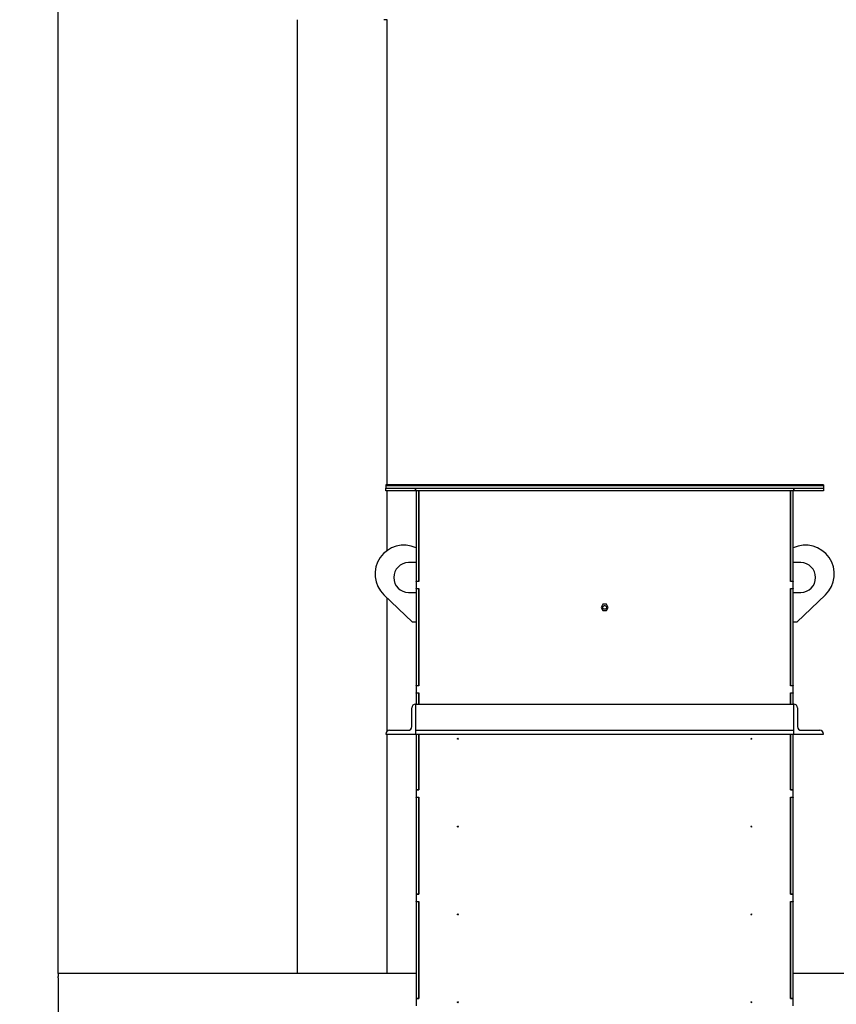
# Model space of a CAD drawing. Header units: inches. Extents: x 24 to 1128, y -58 to 748.
# Tile 129 of 256: x 123 to 177, y 356 to 422. Entities that reach past the tile are written whole.
import ezdxf

# ---------------------------------------------------------------- set-up
doc = ezdxf.new("R2010")
doc.units = ezdxf.units.IN
doc.header["$LTSCALE"] = 32
doc.header["$MEASUREMENT"] = 0
doc.layers.add('Dimension (ANSI)', color=7, linetype='Continuous', lineweight=25)
doc.layers.add('Visible (ANSI)', color=7, linetype='Continuous', lineweight=30)
doc.styles.add('Note Text (ANSI)', font='tahoma.ttf')
doc.dimstyles.new('SB Fraction-16 (ANSI)', dxfattribs={"dimscale": 32, "dimtxt": 0.125, "dimasz": 0.098425, "dimexe": 0.125, "dimexo": 0.0625, "dimgap": 0.031496, "dimtad": 0, "dimtih": 1, "dimtoh": 1, "dimdec": 4, "dimrnd": 1e-08, "dimzin": 0, "dimdsep": 46, "dimlunit": 5, "dimtxsty": 'Note Text (ANSI)', "dimcen": 0.09, "dimdle": 0.393701, "dimclrd": 256, "dimclre": 256, "dimclrt": 256, "dimadec": 0, "dimazin": 3, "dimtfac": 0.96, "dimtofl": 0, "dimtmove": 0, "dimatfit": 3, "dimfxl": 1, "dimfrac": 2, "dimtolj": 1, "dimtzin": 12, "dimlwd": -1, "dimlwe": -1, "dimarcsym": 0})

# ---------------------------------------------------------------- blocks, each defined once
blk = doc.blocks.new('*D15')
at = {"layer": 'Defpoints', "color": 0, "transparency": 16777216}
for p in [(141.305, 427.984), (104.311, 351.984), (125.225, 351.984)]:
    blk.add_point(p, dxfattribs=at)
at = {"layer": 'Dimension (ANSI)', "transparency": 16777216}
for p, q in [((139.305, 427.984), (100.311, 427.984)), ((104.311, 424.834), (104.311, 393.071)), ((104.311, 355.133), (104.311, 386.897)), ((123.225, 351.984), (100.311, 351.984))]:
    blk.add_line(p, q, dxfattribs=at)
for points in [[(103.786, 424.834), (104.836, 424.834), (104.311, 427.984)], [(103.786, 355.133), (104.836, 355.133), (104.311, 351.984)]]:
    blk.add_solid(points, dxfattribs=at)
at = {"layer": 'Dimension (ANSI)', "transparency": 16777216, "insert": (101.531, 392.063), "char_height": 4, "attachment_point": 1, "style": 'Note Text (ANSI)'}
blk.add_mtext('\\A1;76', dxfattribs=at)
blk = doc.blocks.new('*D16')
at = {"layer": 'Defpoints', "color": 0, "transparency": 16777216}
for p in [(169.85, 459.484), (76.459, 171.772), (131.912, 171.772)]:
    blk.add_point(p, dxfattribs=at)
at = {"layer": 'Dimension (ANSI)', "transparency": 16777216}
for p, q in [((167.85, 459.484), (72.459, 459.484)), ((76.459, 456.334), (76.459, 319.161)), ((76.459, 174.922), (76.459, 312.095)), ((129.912, 171.772), (72.459, 171.772))]:
    blk.add_line(p, q, dxfattribs=at)
for points in [[(75.934, 456.334), (76.984, 456.334), (76.459, 459.484)], [(75.934, 174.922), (76.984, 174.922), (76.459, 171.772)]]:
    blk.add_solid(points, dxfattribs=at)
at = {"layer": 'Dimension (ANSI)', "transparency": 16777216, "insert": (64.273, 318.153), "char_height": 4, "attachment_point": 1, "style": 'Note Text (ANSI)'}
blk.add_mtext('\\A1;287 11/16', dxfattribs=at)

msp = doc.modelspace()

# ---------------------------------------------------------------- linework, layer by layer
at = {"layer": 'Visible (ANSI)'}
for p, q in [((125.22467, 357.98367), (125.22467, 423.98367)), ((141.30467, 357.98367), (141.30467, 421.98367)), ((147.30467, 421.98367), (147.09762, 421.98367)), ((147.30467, 390.76107), (147.30467, 421.98367)), ((147.22467, 390.76107), (147.22467, 390.72517)), ((176.59967, 390.76107), (147.22467, 390.76107)), ((147.22467, 390.72517), (147.22467, 390.54617)), ((176.59967, 390.72517), (147.22467, 390.72517)), ((147.22467, 390.72517), (176.59967, 390.72517)), ((147.22467, 390.36687), (147.22467, 390.54617)), ((147.22467, 390.54617), (149.22467, 390.54617)), ((147.22467, 390.54617), (176.59967, 390.54617)), ((149.22467, 390.54617), (149.22467, 390.36687)), ((149.22467, 390.54617), (174.59967, 390.54617)), ((149.22467, 390.36687), (149.22467, 390.54617)), ((174.59967, 390.54617), (176.59967, 390.54617)), ((174.59967, 390.36687), (174.59967, 390.54617)), ((174.59967, 390.54617), (174.59967, 390.36687)), ((176.59967, 390.76107), (176.59967, 390.72517)), ((176.59967, 390.72517), (176.59967, 390.54617)), ((176.59967, 390.54617), (176.59967, 390.36687)), ((149.22467, 390.36687), (147.22467, 390.36687)), ((147.30467, 386.35479), (147.30467, 390.36687)), ((174.59967, 390.36687), (149.22467, 390.36687)), ((149.25592, 390.36687), (149.25592, 384.30117)), ((149.43522, 384.30117), (149.43522, 390.36687)), ((149.43522, 390.36687), (149.43522, 384.29117)), ((174.38912, 390.36687), (174.38912, 384.30117)), ((174.38912, 384.29117), (174.38912, 390.36687)), ((174.56842, 384.30117), (174.56842, 390.36687)), ((176.59967, 390.36687), (174.59967, 390.36687)), ((149.25592, 385.54617), (148.75592, 385.54617)), ((175.06842, 385.54617), (174.56842, 385.54617)), ((149.25592, 384.30117), (149.43522, 384.30117)), ((149.25592, 384.29117), (149.25592, 384.30117)), ((149.43522, 384.29117), (149.25592, 384.29117)), ((149.25592, 384.29117), (149.25592, 383.80117)), ((174.38912, 384.30117), (174.56842, 384.30117)), ((174.56842, 384.29117), (174.38912, 384.29117)), ((174.56842, 384.30117), (174.56842, 384.29117)), ((174.56842, 383.80117), (174.56842, 384.29117)), ((149.00592, 381.54617), (147.09584, 383.39517)), ((148.75592, 383.54617), (149.25592, 383.54617)), ((149.25592, 383.79117), (149.25592, 383.80117)), ((149.25592, 383.80117), (149.43522, 383.80117)), ((149.43522, 383.79117), (149.25592, 383.79117)), ((149.25592, 383.79117), (149.25592, 377.30117)), ((149.43522, 383.80117), (149.43522, 377.29117)), ((149.43522, 377.30117), (149.43522, 383.79117)), ((174.38912, 383.80117), (174.56842, 383.80117)), ((174.38912, 377.29117), (174.38912, 383.80117)), ((174.56842, 383.79117), (174.38912, 383.79117)), ((174.38912, 383.79117), (174.38912, 377.30117)), ((174.56842, 383.80117), (174.56842, 383.79117)), ((174.56842, 377.30117), (174.56842, 383.79117)), ((174.56842, 383.54617), (175.06842, 383.54617)), ((176.7285, 383.39517), (174.81842, 381.54617)), ((147.30467, 374.22947), (147.30467, 383.19301)), ((161.79035, 382.75717), (161.66853, 382.54617)), ((162.03399, 382.75717), (161.79035, 382.75717)), ((162.15581, 382.54617), (162.03399, 382.75717)), ((161.66853, 382.54617), (161.79035, 382.33517)), ((161.79035, 382.33517), (162.03399, 382.33517)), ((162.03399, 382.33517), (162.15581, 382.54617)), ((149.25592, 381.54617), (149.00592, 381.54617)), ((174.81842, 381.54617), (174.56842, 381.54617)), ((149.25592, 377.30117), (149.43522, 377.30117)), ((149.25592, 377.29117), (149.25592, 377.30117)), ((174.38912, 377.30117), (174.56842, 377.30117)), ((174.56842, 377.30117), (174.56842, 377.29117)), ((149.43522, 377.29117), (149.25592, 377.29117)), ((149.25592, 377.29117), (149.25592, 376.80117)), ((149.25592, 376.79117), (149.25592, 376.80117)), ((149.25592, 376.80117), (149.43522, 376.80117)), ((149.43522, 376.79117), (149.25592, 376.79117)), ((149.25592, 376.79117), (149.25592, 376.04617)), ((149.43522, 376.80117), (149.43522, 376.04617)), ((149.43522, 376.04617), (149.43522, 376.79117)), ((174.56842, 377.29117), (174.38912, 377.29117)), ((174.38912, 376.80117), (174.56842, 376.80117)), ((174.38912, 376.04617), (174.38912, 376.80117)), ((174.38912, 376.79117), (174.38912, 376.04617)), ((174.56842, 376.79117), (174.38912, 376.79117)), ((174.56842, 376.80117), (174.56842, 377.29117)), ((174.56842, 376.80117), (174.56842, 376.79117)), ((174.56842, 376.04617), (174.56842, 376.79117)), ((149.22467, 376.04617), (149.22467, 375.79617)), ((149.22467, 376.04617), (174.59967, 376.04617)), ((174.59967, 375.79617), (174.59967, 376.04617)), ((148.97467, 374.54617), (148.97467, 375.79617)), ((149.22467, 375.79617), (149.22467, 374.29617)), ((174.59967, 374.29617), (174.59967, 375.79617)), ((174.84967, 375.79617), (174.84967, 374.54617)), ((147.22467, 374.04617), (149.22467, 374.04617)), ((147.30467, 357.98367), (147.30467, 374.04617)), ((147.47467, 374.29617), (148.72467, 374.29617)), ((149.22467, 374.29617), (174.59967, 374.29617)), ((149.22467, 374.29617), (149.22467, 374.04617)), ((149.22467, 374.04617), (174.59967, 374.04617)), ((149.25592, 374.04617), (149.25592, 370.30117)), ((149.43522, 370.30117), (149.43522, 374.04617)), ((149.43522, 374.04617), (149.43522, 370.29117)), ((174.38912, 374.04617), (174.38912, 370.30117)), ((174.38912, 370.29117), (174.38912, 374.04617)), ((174.56842, 370.30117), (174.56842, 374.04617)), ((174.59967, 374.04617), (174.59967, 374.29617)), ((174.59967, 374.04617), (176.59967, 374.04617)), ((175.09967, 374.29617), (176.34967, 374.29617)), ((149.25592, 370.30117), (149.43522, 370.30117)), ((149.25592, 370.29117), (149.25592, 370.30117)), ((149.43522, 370.29117), (149.25592, 370.29117)), ((149.25592, 370.29117), (149.25592, 369.80117)), ((174.38912, 370.30117), (174.56842, 370.30117)), ((174.56842, 370.29117), (174.38912, 370.29117)), ((174.56842, 370.30117), (174.56842, 370.29117)), ((174.56842, 369.80117), (174.56842, 370.29117)), ((149.25592, 369.79117), (149.25592, 369.80117)), ((149.25592, 369.80117), (149.43522, 369.80117)), ((149.43522, 369.79117), (149.25592, 369.79117)), ((149.25592, 369.79117), (149.25592, 363.30117)), ((149.43522, 369.80117), (149.43522, 363.29117)), ((149.43522, 363.30117), (149.43522, 369.79117)), ((174.38912, 369.80117), (174.56842, 369.80117)), ((174.38912, 363.29117), (174.38912, 369.80117)), ((174.38912, 369.79117), (174.38912, 363.30117)), ((174.56842, 369.79117), (174.38912, 369.79117)), ((174.56842, 369.80117), (174.56842, 369.79117)), ((174.56842, 363.30117), (174.56842, 369.79117)), ((149.25592, 363.30117), (149.43522, 363.30117)), ((149.25592, 363.29117), (149.25592, 363.30117)), ((149.43522, 363.29117), (149.25592, 363.29117)), ((149.25592, 363.29117), (149.25592, 362.80117)), ((149.25592, 362.79117), (149.25592, 362.80117)), ((149.25592, 362.80117), (149.43522, 362.80117)), ((149.43522, 362.79117), (149.25592, 362.79117)), ((149.25592, 362.79117), (149.25592, 356.30117)), ((149.43522, 362.80117), (149.43522, 356.29117)), ((149.43522, 356.30117), (149.43522, 362.79117)), ((174.38912, 363.30117), (174.56842, 363.30117)), ((174.56842, 363.29117), (174.38912, 363.29117)), ((174.38912, 362.80117), (174.56842, 362.80117)), ((174.38912, 356.29117), (174.38912, 362.80117)), ((174.38912, 362.79117), (174.38912, 356.30117)), ((174.56842, 362.79117), (174.38912, 362.79117)), ((174.56842, 363.30117), (174.56842, 363.29117)), ((174.56842, 362.80117), (174.56842, 363.29117)), ((174.56842, 362.80117), (174.56842, 362.79117)), ((174.56842, 356.30117), (174.56842, 362.79117)), ((149.25592, 357.98367), (125.22467, 357.98367)), ((125.22467, 357.98367), (125.22467, 357.77662)), ((125.22467, 357.68075), (125.22467, 357.77662)), ((125.22467, 357.68075), (125.22467, 357.61045)), ((125.22467, 357.61045), (125.22467, 357.30772)), ((141.51172, 357.98367), (141.30467, 357.98367)), ((147.30467, 357.98367), (147.09762, 357.98367)), ((257.22467, 357.98367), (174.56842, 357.98367)), ((125.22467, 357.30772), (125.22467, 352.65962)), ((149.25592, 356.30117), (149.43522, 356.30117)), ((149.25592, 356.29117), (149.25592, 356.30117)), ((149.43522, 356.29117), (149.25592, 356.29117)), ((149.25592, 356.29117), (149.25592, 355.80117)), ((174.38912, 356.30117), (174.56842, 356.30117)), ((174.56842, 356.29117), (174.38912, 356.29117)), ((174.56842, 356.30117), (174.56842, 356.29117)), ((174.56842, 355.80117), (174.56842, 356.29117))]:
    msp.add_line(p, q, dxfattribs=at)
for centre, radius in [((161.91217, 382.54617), 0.125), ((152.06842, 373.73367), 0.03125), ((171.75592, 373.73367), 0.03125), ((152.06842, 367.83784), 0.03125), ((171.75592, 367.83784), 0.03125), ((152.06842, 361.942), 0.03125), ((171.75592, 361.942), 0.03125), ((152.06842, 356.04617), 0.03125), ((171.75592, 356.04617), 0.03125)]:
    msp.add_circle(centre, radius, dxfattribs=at)
for centre, radius, start, end in [((148.44342, 384.78726), 1.9375, 65.2061375, 225.9309445), ((175.38092, 384.78726), 1.9375, 314.0690555, 114.7938625), ((148.75592, 384.54617), 1, 90, 270), ((175.06842, 384.54617), 1, 270, 90), ((149.22467, 375.79617), 0.25, 90, 180), ((174.59967, 375.79617), 0.25, 0, 90), ((147.47467, 374.04617), 0.25, 90, 180), ((148.72467, 374.54617), 0.25, 270, 0), ((175.09967, 374.54617), 0.25, 180, 270), ((176.34967, 374.04617), 0.25, 0, 90)]:
    msp.add_arc(centre, radius, start, end, dxfattribs=at)

# ---------------------------------------------------------------- dimensions: what is measured, and where the dimension line sits
at = {"layer": 'Dimension (ANSI)'}
for base, p1, p2, angle, picture, middle in [((76.45942, 171.77197), (169.84967, 459.48367), (131.91217, 171.77197), 270, '*D16', (76.45942, 315.62782)), ((104.31108, 351.98367), (141.30467, 427.98367), (125.22467, 351.98367), 90, '*D15', (104.31108, 389.98367))]:
    dim = msp.add_linear_dim(base=base, p1=p1, p2=p2, angle=angle, dimstyle='SB Fraction-16 (ANSI)', override={"dimgap": 0.031496, "dimdec": 4, "dimtol": 0, "dimlim": 0, "dimtp": 0, "dimtm": 0, "dimtdec": 2, "dimatfit": 1}, dxfattribs=at)
    dim.commit()
    dim.dimension.update_dxf_attribs({"geometry": picture, "text_midpoint": middle, "dimtype": 160})

doc.saveas('drawing.dxf')
